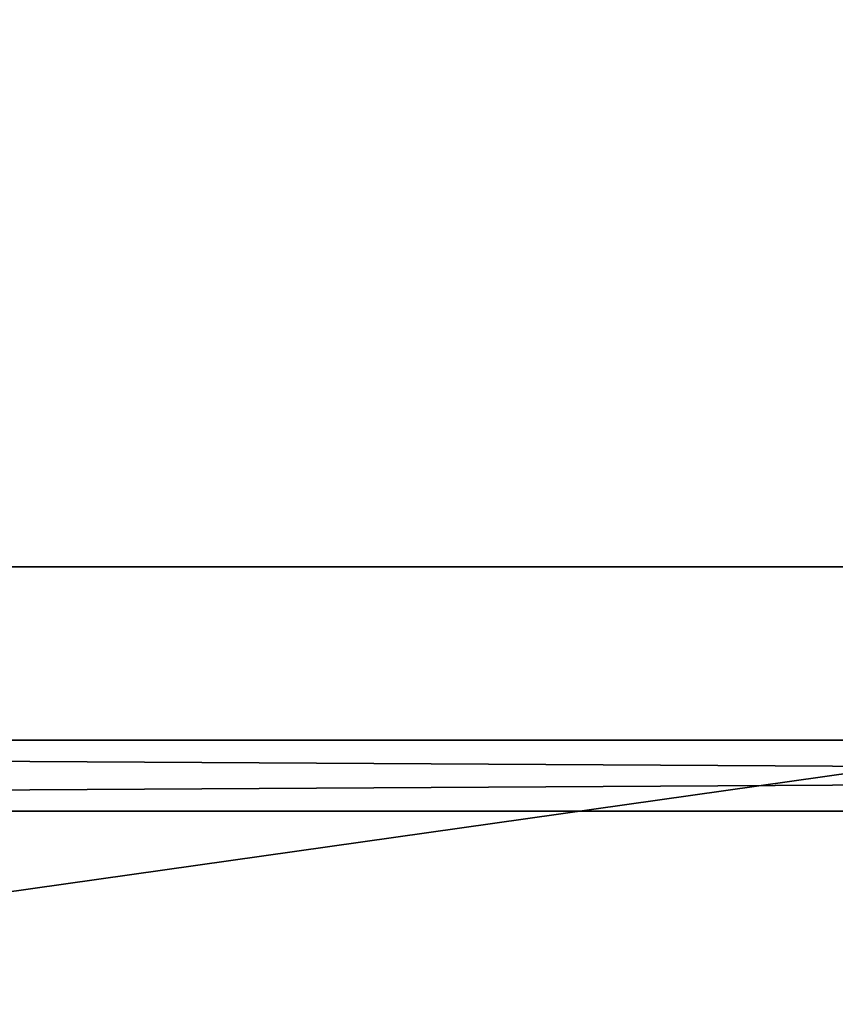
# Model space of a CAD drawing. Header units: millimetres. Extents: x -142 to 142, y -122 to 69.
# Tile 64 of 137: x -31 to -21, y 21 to 34. Entities that reach past the tile are written whole.
import ezdxf

# ---------------------------------------------------------------- set-up
doc = ezdxf.new("R2010")
doc.units = ezdxf.units.MM
doc.header["$LTSCALE"] = 65.185185
for name, color, linetype in [('1', 7, 'CONTINUOUS'), ('14', 7, 'CONTINUOUS'), ('15', 7, 'CONTINUOUS'), ('19', 7, 'CONTINUOUS'), ('20', 7, 'CONTINUOUS'), ('21', 7, 'CONTINUOUS'), ('24', 7, 'CONTINUOUS'), ('3', 7, 'CONTINUOUS'), ('5', 7, 'CONTINUOUS'), ('6', 7, 'CONTINUOUS')]:
    doc.layers.add(name, color=color, linetype=linetype)

msp = doc.modelspace()

# ---------------------------------------------------------------- linework, layer by layer
at = {"layer": '1', "linetype": 'Continuous'}
for points in [[(134.585, 47.916, 129.548), (-76.385, 47.916, 129.548), (134.585, 0, 134.584), (134.585, 47.916, 129.548)], [(-76.385, 47.916, 129.548), (-76.385, 19, 132.587), (134.585, 0, 134.584), (-76.385, 47.916, 129.548)]]:
    msp.add_3dface(points, dxfattribs=at)
at = {"layer": '14', "linetype": 'Continuous'}
for points in [[(134.585, 27, 23), (-132.385, 27, 23), (134.585, 64.582, 23), (134.585, 27, 23)], [(-132.385, 27, 23), (-132.385, 64.582, 23), (134.585, 64.582, 23), (-132.385, 27, 23)]]:
    msp.add_3dface(points, dxfattribs=at)
at = {"layer": '15', "linetype": 'Continuous'}
for points in [[(-132.385, 62.011, 25.2), (-77.5, 24.8, 25.2), (77.5, 23.9, 25.2), (-132.385, 62.011, 25.2)], [(132.385, 24.8, 25.2), (132.385, 62.011, 25.2), (-132.385, 62.011, 25.2), (132.385, 24.8, 25.2)], [(77.5, 24.8, 25.2), (-132.385, 62.011, 25.2), (77.5, 23.9, 25.2), (77.5, 24.8, 25.2)], [(77.5, 24.8, 25.2), (132.385, 24.8, 25.2), (-132.385, 62.011, 25.2), (77.5, 24.8, 25.2)], [(77.5, 23.9, 25.2), (-77.5, 24.8, 25.2), (-77.5, 23.9, 25.2), (77.5, 23.9, 25.2)]]:
    msp.add_3dface(points, dxfattribs=at)
at = {"layer": '19', "linetype": 'Continuous'}
for points in [[(134.585, -21.184, -134.584), (-134.585, -21.184, -134.584), (134.585, 27, -136.266), (134.585, -21.184, -134.584)], [(-134.585, -21.184, -134.584), (-132.385, 27, -136.266), (134.585, 27, -136.266), (-134.585, -21.184, -134.584)]]:
    msp.add_3dface(points, dxfattribs=at)
at = {"layer": '20', "linetype": 'Continuous'}
for points in [[(-132.385, -21.011, -132.389), (132.385, -21.011, -132.389), (-132.385, 24.8, -133.988), (-132.385, -21.011, -132.389)], [(132.385, -21.011, -132.389), (132.385, 24.8, -133.988), (-132.385, 24.8, -133.988), (132.385, -21.011, -132.389)]]:
    msp.add_3dface(points, dxfattribs=at)
at = {"layer": '21', "linetype": 'Continuous'}
for points in [[(-77.5, 23.9, -82.8), (77.5, 23.9, -82.8), (-77.5, 23.9, -77.8), (-77.5, 23.9, -82.8)], [(77.5, 23.9, 25.2), (-77.5, 23.9, 25.2), (77.5, 23.9, -82.8), (77.5, 23.9, 25.2)], [(-77.5, 23.9, -77.8), (77.5, 23.9, -82.8), (-77.5, 23.9, 20.2), (-77.5, 23.9, -77.8)], [(77.5, 23.9, -82.8), (-77.5, 23.9, 25.2), (-77.5, 23.9, 20.2), (77.5, 23.9, -82.8)]]:
    msp.add_3dface(points, dxfattribs=at)
at = {"layer": '24', "linetype": 'Continuous'}
for points in [[(-77.5, 24.8, -82.8), (77.5, 24.8, -82.8), (-77.5, 23.9, -82.8), (-77.5, 24.8, -82.8)], [(77.5, 24.8, -82.8), (77.5, 23.9, -82.8), (-77.5, 23.9, -82.8), (77.5, 24.8, -82.8)]]:
    msp.add_3dface(points, dxfattribs=at)
at = {"layer": '3', "linetype": 'Continuous'}
for points in [[(132.385, -0.173, 132.39), (-132.385, -0.173, 132.39), (132.385, 46.004, 127.537), (132.385, -0.173, 132.39)], [(132.385, 46.004, 127.537), (-132.385, -0.173, 132.39), (-74.185, 16.8, 130.606), (132.385, 46.004, 127.537)], [(-74.185, 46.004, 127.537), (132.385, 46.004, 127.537), (-74.185, 16.8, 130.606), (-74.185, 46.004, 127.537)]]:
    msp.add_3dface(points, dxfattribs=at)
at = {"layer": '5', "linetype": 'Continuous'}
for points in [[(-132.385, 27, -136.266), (-132.385, 27, 23), (134.585, 27, 23), (-132.385, 27, -136.266)], [(134.585, 27, -136.266), (-132.385, 27, -136.266), (134.585, 27, 23), (134.585, 27, -136.266)]]:
    msp.add_3dface(points, dxfattribs=at)
at = {"layer": '6', "linetype": 'Continuous'}
for points in [[(-132.385, 24.8, -133.988), (132.385, 24.8, -133.988), (-77.5, 24.8, -82.8), (-132.385, 24.8, -133.988)], [(132.385, 24.8, -133.988), (77.5, 24.8, -82.8), (-77.5, 24.8, -82.8), (132.385, 24.8, -133.988)]]:
    msp.add_3dface(points, dxfattribs=at)

doc.saveas('drawing.dxf')
